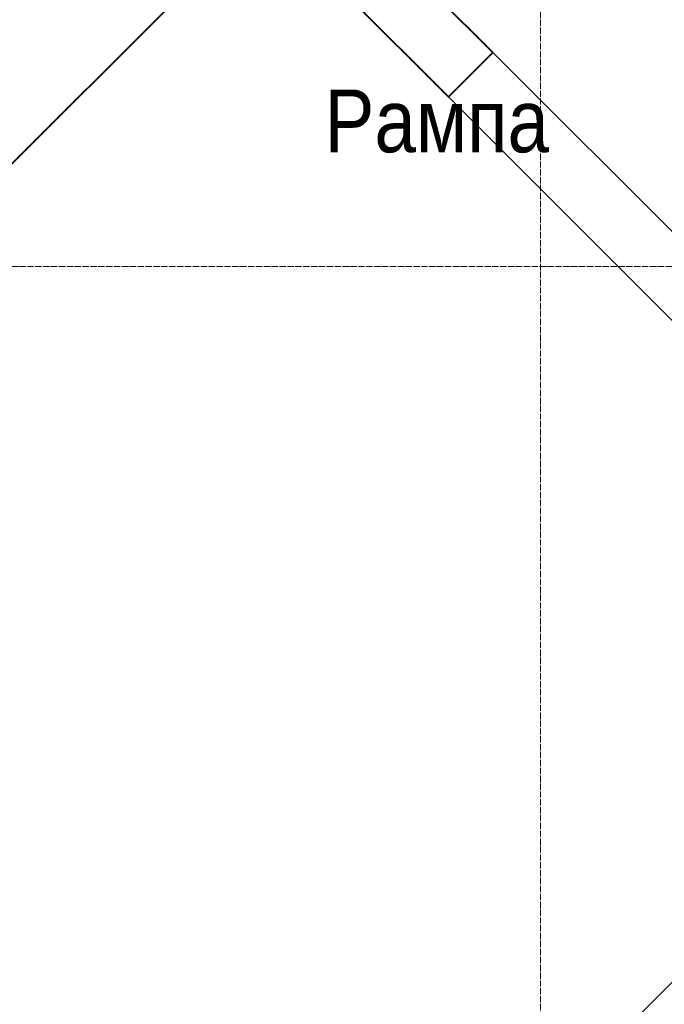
# Model space of a CAD drawing. Header units: millimetres. Extents: x 5617 to 91811, y 7718 to 89253.
# Tile 35 of 66: x 70005 to 72058, y 64349 to 67487. Entities that reach past the tile are written whole.
import ezdxf

# ---------------------------------------------------------------- set-up
doc = ezdxf.new("R2010")
doc.units = ezdxf.units.MM
doc.linetypes.add('ADSK_Линия сетки', pattern=[25, 20, -2.5, 0, -2.5])
doc.linetypes.add('Линия сетки', pattern=[25, 20, -2.5, 0, -2.5])
for name, color, linetype, lineweight in [('Марки помещений', 7, 'Continuous', 20), ('Оси', 7, 'Continuous', 9), ('Перекрытия', 7, 'Continuous', 18)]:
    doc.layers.add(name, color=color, linetype=linetype, lineweight=lineweight)
doc.styles.add('Arial_3', font='arial.ttf', dxfattribs={"width": 0.85, "height": 200})

# ---------------------------------------------------------------- blocks, each defined once
blk = doc.blocks.new('135_SLK_GD_AR_rvt-1-МКСС_LB02_-11_400__Кабельные конструкции_Лотки_1')
at = {"layer": 'Перекрытия', "color": 254, "lineweight": 40, "true_color": 0xcccccc}
for p, q in [((39398.8, 67382.1), (38417.3, 68363.6)), ((38275.9, 68222.2), (39257.3, 67240.7)), ((36193.6, 65354.7), (38668.5, 67829.6)), ((39257.3, 67240.7), (39398.8, 67382.1))]:
    blk.add_line(p, q, dxfattribs=at)
at = {"layer": 'Перекрытия', "color": 254, "true_color": 0xcccccc}
for p, q in [((41165.4, 65615.4), (39398.8, 67382.1)), ((39257.3, 67240.7), (41024, 65474)), ((38549.1, 62999.1), (41024, 65474)), ((41024, 65474), (38549.1, 62999.1))]:
    blk.add_line(p, q, dxfattribs=at)

msp = doc.modelspace()

# ---------------------------------------------------------------- linework, layer by layer
at = {"layer": 'Оси', "linetype": 'Линия сетки'}
msp.add_line((71663.4, 46634.3), (71663.4, 89252.3), dxfattribs=at)
at = {"layer": 'Оси', "linetype": 'ADSK_Линия сетки'}
msp.add_line((91811.2, 66700), (28431.3, 66700), dxfattribs=at)

# ---------------------------------------------------------------- block references
at = {"lineweight": 5}
msp.add_blockref('135_SLK_GD_AR_rvt-1-МКСС_LB02_-11_400__Кабельные конструкции_Лотки_1', (32113.4, 0), dxfattribs=at)

# ---------------------------------------------------------------- texts
at = {"layer": 'Марки помещений', "lineweight": 9, "insert": (70976.5, 67264.4), "char_height": 200, "width": 885.865, "attachment_point": 1, "style": 'Arial_3'}
msp.add_mtext('Рампа', dxfattribs=at)

doc.saveas('drawing.dxf')
